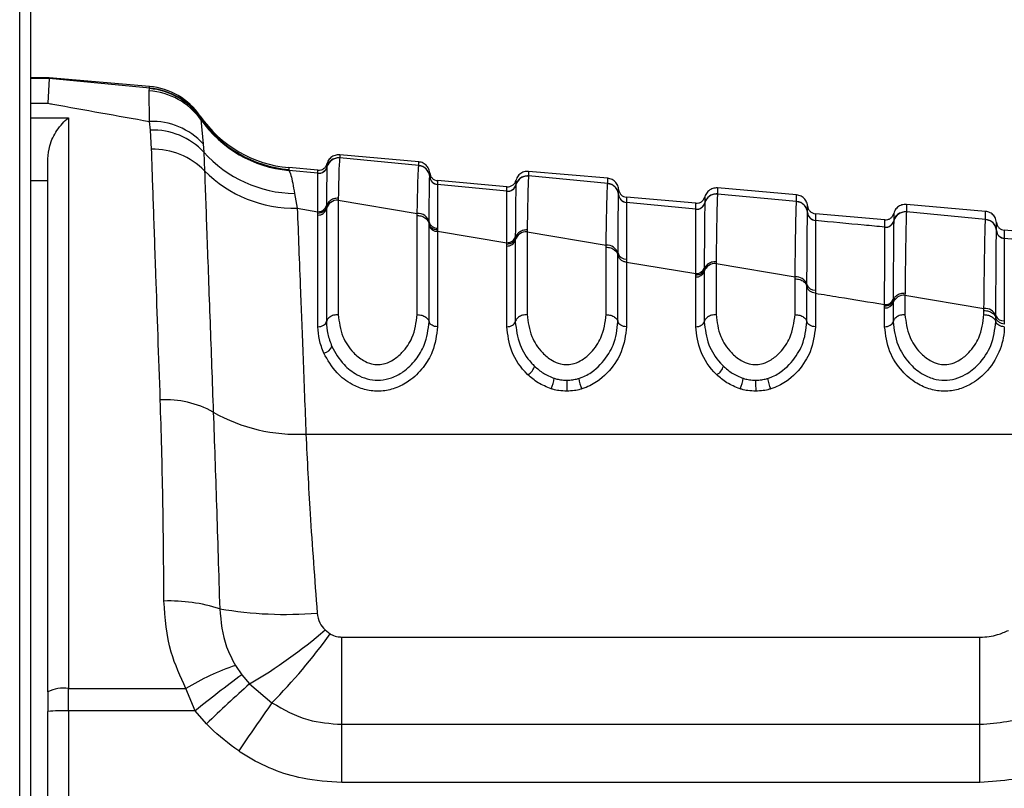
# Model space of a CAD drawing. Header units: millimetres. Extents: x 20 to 26560, y 40 to 17955.
# Tile 28 of 90: x 10118 to 10175, y 5256 to 5301. Entities that reach past the tile are written whole.
import ezdxf

# ---------------------------------------------------------------- set-up
doc = ezdxf.new("R2010")
doc.units = ezdxf.units.MM
doc.header["$LTSCALE"] = 2

msp = doc.modelspace()

# ---------------------------------------------------------------- linework, layer by layer
at = {"color": 7, "linetype": 'Continuous', "lineweight": 25}
for p, q in [((10117.872, 1576.959), (10117.872, 5794.516)), ((10118.509, 5793.942), (10118.509, 5181.774)), ((10119.596, 5297.286), (10118.509, 5297.286)), ((10119.596, 5297.232), (10119.509, 5295.799)), ((10119.596, 5297.232), (10119.596, 5297.286)), ((10125.437, 5296.775), (10119.596, 5297.286)), ((10125.44, 5296.679), (10119.596, 5297.232)), ((10125.402, 5296.518), (10125.421, 5296.653)), ((10125.433, 5294.738), (10125.402, 5296.518)), ((10125.421, 5296.653), (10125.44, 5296.679)), ((10128.384, 5295.058), (10128.388, 5294.962)), ((10120.709, 5294.945), (10120.709, 5261.733)), ((10125.487, 5294.242), (10125.433, 5294.738)), ((10128.388, 5294.962), (10128.391, 5294.942)), ((10128.391, 5294.942), (10128.413, 5294.851)), ((10128.413, 5294.851), (10128.564, 5293.434)), ((10125.55, 5293.119), (10125.487, 5294.242)), ((10128.564, 5293.434), (10128.592, 5292.96)), ((10128.592, 5292.96), (10128.635, 5291.874)), ((10141.109, 5292.393), (10136.504, 5292.796)), ((10119.509, 5261.534), (10119.509, 5292.569)), ((10136.503, 5292.62), (10136.503, 5292.615)), ((10141.109, 5292.176), (10136.503, 5292.615)), ((10141.108, 5292.169), (10141.109, 5292.176)), ((10135.238, 5291.732), (10133.535, 5291.894)), ((10135.238, 5291.903), (10133.542, 5292.051)), ((10135.238, 5291.728), (10135.238, 5291.732)), ((10135.238, 5291.721), (10135.238, 5291.728)), ((10135.765, 5292.104), (10135.765, 5292.1)), ((10135.765, 5292.1), (10135.765, 5292.094)), ((10152.109, 5291.431), (10147.504, 5291.833)), ((10141.745, 5291.525), (10141.746, 5291.529)), ((10141.746, 5291.529), (10141.746, 5291.535)), ((10146.238, 5290.94), (10142.2, 5291.294)), ((10142.2, 5291.077), (10142.2, 5291.072)), ((10142.2, 5291.072), (10142.2, 5291.068)), ((10146.238, 5290.683), (10142.2, 5291.068)), ((10146.765, 5291.055), (10146.765, 5291.051)), ((10146.765, 5291.051), (10146.765, 5291.045)), ((10147.503, 5291.571), (10147.503, 5291.566)), ((10152.109, 5291.126), (10147.503, 5291.566)), ((10152.108, 5291.12), (10152.109, 5291.126)), ((10133.878, 5290.548), (10134.034, 5289.684)), ((10146.238, 5290.679), (10146.238, 5290.683)), ((10146.238, 5290.673), (10146.238, 5290.679)), ((10152.745, 5290.476), (10152.746, 5290.48)), ((10152.746, 5290.48), (10152.745, 5290.476)), ((10152.746, 5290.48), (10152.746, 5290.486)), ((10158.503, 5290.523), (10158.503, 5290.517)), ((10163.109, 5290.079), (10158.503, 5290.517)), ((10163.109, 5290.468), (10158.504, 5290.871)), ((10136.421, 5290.278), (10136.419, 5290.16)), ((10136.419, 5290.16), (10136.419, 5283.496)), ((10136.419, 5290.16), (10141.02, 5289.387)), ((10157.238, 5289.978), (10153.2, 5290.331)), ((10153.2, 5290.029), (10153.2, 5290.023)), ((10153.2, 5290.023), (10153.2, 5290.019)), ((10157.238, 5289.635), (10153.2, 5290.019)), ((10157.765, 5290.006), (10157.765, 5290.003)), ((10157.765, 5290.003), (10157.765, 5289.997)), ((10163.108, 5290.073), (10163.109, 5290.079)), ((10174.109, 5289.506), (10169.504, 5289.909)), ((10134.034, 5289.684), (10135.237, 5289.487)), ((10135.236, 5289.293), (10135.236, 5289.409)), ((10135.73, 5289.848), (10135.729, 5289.77)), ((10135.729, 5289.77), (10135.729, 5289.655)), ((10135.729, 5289.655), (10135.729, 5283.085)), ((10157.238, 5289.631), (10157.238, 5289.635)), ((10157.238, 5289.625), (10157.238, 5289.631)), ((10163.745, 5289.429), (10163.746, 5289.433)), ((10163.746, 5289.433), (10163.746, 5289.439)), ((10168.238, 5289.016), (10164.2, 5289.369)), ((10169.503, 5289.477), (10169.503, 5289.471)), ((10174.109, 5289.034), (10169.503, 5289.471)), ((10135.236, 5282.791), (10135.236, 5289.293)), ((10141.019, 5283.496), (10141.019, 5289.269)), ((10141.709, 5288.776), (10141.71, 5288.89)), ((10141.709, 5288.696), (10141.709, 5288.776)), ((10164.2, 5288.982), (10164.2, 5288.976)), ((10164.2, 5288.976), (10164.2, 5288.973)), ((10168.765, 5288.96), (10168.765, 5288.957)), ((10168.765, 5288.957), (10168.765, 5288.951)), ((10174.108, 5289.029), (10174.109, 5289.034)), ((10141.709, 5283.085), (10141.709, 5288.696)), ((10142.202, 5288.532), (10142.202, 5288.422)), ((10142.202, 5288.422), (10142.202, 5288.345)), ((10142.202, 5288.345), (10142.202, 5282.791)), ((10142.202, 5288.345), (10146.237, 5287.683)), ((10147.42, 5288.43), (10147.419, 5288.311)), ((10147.419, 5288.311), (10147.419, 5283.496)), ((10147.419, 5288.311), (10152.02, 5287.539)), ((10168.238, 5288.585), (10168.238, 5288.589)), ((10168.238, 5288.58), (10168.238, 5288.585)), ((10174.745, 5288.386), (10174.746, 5288.389)), ((10174.746, 5288.389), (10174.746, 5288.395)), ((10179.238, 5288.053), (10175.2, 5288.406)), ((10146.236, 5287.605), (10146.237, 5287.683)), ((10146.236, 5287.49), (10146.236, 5287.605)), ((10146.729, 5288.026), (10146.729, 5287.948)), ((10146.729, 5287.948), (10146.729, 5287.832)), ((10146.729, 5287.832), (10146.729, 5283.085)), ((10175.2, 5287.938), (10175.2, 5287.932)), ((10175.2, 5287.932), (10175.2, 5287.929)), ((10179.238, 5287.547), (10175.2, 5287.929)), ((10146.236, 5282.791), (10146.236, 5287.49)), ((10152.019, 5283.496), (10152.019, 5287.421)), ((10152.709, 5286.954), (10152.71, 5287.068)), ((10152.709, 5283.085), (10152.709, 5286.954)), ((10153.202, 5286.729), (10153.202, 5286.542)), ((10153.202, 5286.542), (10153.202, 5282.791)), ((10153.202, 5286.542), (10157.236, 5285.881)), ((10158.42, 5286.583), (10158.419, 5286.465)), ((10158.419, 5286.465), (10158.419, 5283.496)), ((10158.419, 5286.465), (10163.019, 5285.693)), ((10157.236, 5285.803), (10157.236, 5285.881)), ((10157.729, 5286.205), (10157.729, 5286.127)), ((10157.729, 5286.127), (10157.729, 5286.011)), ((10157.729, 5286.011), (10157.729, 5283.085)), ((10157.236, 5285.687), (10157.236, 5285.803)), ((10157.236, 5282.791), (10157.236, 5285.687)), ((10163.019, 5283.496), (10163.019, 5285.576)), ((10163.709, 5285.135), (10163.71, 5285.249)), ((10163.709, 5283.085), (10163.709, 5285.135)), ((10164.202, 5284.929), (10164.202, 5284.742)), ((10164.202, 5284.742), (10164.202, 5282.791)), ((10169.42, 5284.74), (10169.419, 5284.622)), ((10168.729, 5284.388), (10168.729, 5284.31)), ((10168.729, 5284.31), (10168.729, 5284.195)), ((10168.729, 5284.195), (10168.729, 5283.085)), ((10169.419, 5284.622), (10169.419, 5283.496)), ((10169.419, 5284.622), (10174.019, 5283.853)), ((10168.236, 5284.004), (10168.236, 5284.083)), ((10168.236, 5283.889), (10168.236, 5284.004)), ((10168.236, 5282.791), (10168.236, 5283.889)), ((10174.019, 5283.496), (10174.019, 5283.736)), ((10174.709, 5283.321), (10174.71, 5283.435)), ((10174.709, 5283.085), (10174.709, 5283.321)), ((10175.202, 5283.133), (10175.202, 5282.946)), ((10134.54, 5276.544), (10190.041, 5276.544)), ((10135.649, 5265.14), (10135.955, 5264.905)), ((10136.63, 5259.645), (10136.63, 5264.725)), ((10136.63, 5264.725), (10173.785, 5264.725)), ((10173.785, 5259.645), (10173.785, 5264.725)), ((10130.431, 5263.075), (10130.805, 5262.53)), ((10130.805, 5262.53), (10131.261, 5262.004)), ((10131.261, 5262.004), (10132.562, 5260.895)), ((10119.509, 5261.534), (10119.509, 5260.388)), ((10120.709, 5261.733), (10127.552, 5261.733)), ((10120.709, 5260.43), (10120.709, 5261.733)), ((10128.091, 5260.43), (10127.552, 5261.733)), ((10119.509, 5254.901), (10119.509, 5260.388)), ((10120.709, 5260.43), (10120.709, 5254.942)), ((10128.091, 5260.43), (10120.709, 5260.43)), ((10128.754, 5259.673), (10128.091, 5260.43)), ((10136.63, 5256.258), (10136.63, 5259.645)), ((10136.63, 5259.645), (10173.785, 5259.645)), ((10173.785, 5256.258), (10173.785, 5259.645)), ((10173.785, 5256.258), (10136.63, 5256.258))]:
    msp.add_line(p, q, dxfattribs=at)
at = {"color": 8, "linetype": 'Continuous', "lineweight": 25}
for p, q in [((10119.596, 5297.232), (10118.509, 5297.232)), ((10118.509, 5295.799), (10119.509, 5295.799)), ((10118.509, 5294.945), (10120.709, 5294.945)), ((10119.509, 5291.28), (10118.509, 5291.28)), ((10146.765, 5291.312), (10146.765, 5291.309)), ((10146.765, 5291.123), (10146.765, 5291.055))]:
    msp.add_line(p, q, dxfattribs=at)
at = {"color": 7, "linetype": 'Continuous', "lineweight": 25}
for centre, radius, start, end in [((10125.089, 5292.791), 4, 34.5212, 85), ((10125.172, 5292.552), 3.973, 35.35617, 86.68763), ((10125.105, 5292.671), 3.995, 34.63941, 85.46227), ((10125.093, 5292.694), 4, 34.54146, 85.01065), ((10134.152, 5299.025), 7, 214.5212, 265), ((10125.591, 5290.707), 4.034, 42.53877, 92.24642), ((10134.154, 5298.916), 7, 214.58939, 265.0121), ((10134.149, 5298.872), 7.005, 215.03246, 264.96994), ((10125.61, 5290.138), 4.106, 43.41904, 91.71791), ((10125.648, 5288.916), 4.204, 44.71649, 91.33455), ((10133.991, 5297.793), 7.246, 221.8331, 269.10752), ((10136.442, 5291.918), 0.7, 84.98399, 165.43621), ((10141.048, 5291.479), 0.7, 4.62988, 85.03638), ((10133.875, 5297.043), 7.36, 224.6086, 271.23686), ((10135.281, 5292.23), 0.5, 264.99148, 345.37717), ((10135.281, 5292.219), 0.5, 265.08761, 345.41781), ((10142.243, 5291.566), 0.5, 184.68114, 265.02501), ((10142.244, 5291.575), 0.5, 184.62985, 265.03633), ((10146.281, 5291.181), 0.5, 264.98717, 345.36264), ((10146.281, 5291.171), 0.5, 265.04662, 345.38446), ((10147.442, 5290.868), 0.7, 84.97949, 165.4034), ((10152.048, 5290.43), 0.699, 4.64418, 85.05089), ((10153.243, 5290.517), 0.5, 184.682, 265.03946), ((10153.244, 5290.527), 0.5, 184.64414, 265.05083), ((10158.442, 5289.82), 0.7, 84.97525, 165.37808), ((10136.385, 5289.483), 0.678, 87.13276, 165.31534), ((10157.281, 5290.133), 0.5, 264.9829, 345.34821), ((10157.281, 5290.123), 0.5, 265.02096, 345.35919), ((10163.049, 5289.382), 0.699, 4.65822, 85.06511), ((10135.26, 5289.777), 0.485, 267.13276, 345.31534), ((10135.262, 5289.97), 0.484, 267.06175, 345.38971), ((10141.057, 5288.711), 0.677, 15.38173, 93.14718), ((10164.243, 5289.47), 0.5, 184.68744, 265.05383), ((10164.243, 5289.48), 0.5, 184.65817, 265.06503), ((10169.442, 5288.774), 0.7, 84.97124, 165.35687), ((10142.178, 5289.016), 0.485, 195.10197, 272.78612), ((10168.281, 5289.087), 0.5, 264.97875, 345.33417), ((10168.281, 5289.078), 0.5, 265.00308, 345.33833), ((10174.049, 5288.338), 0.699, 4.67178, 85.07883), ((10142.174, 5288.827), 0.483, 195.70765, 273.3443), ((10147.375, 5287.639), 0.674, 86.23569, 163.33479), ((10175.243, 5288.426), 0.5, 184.69504, 265.06787), ((10175.243, 5288.435), 0.499, 184.67172, 265.07874), ((10146.267, 5287.97), 0.482, 266.23569, 343.33479), ((10146.269, 5288.163), 0.481, 266.15699, 343.44508), ((10152.067, 5286.866), 0.674, 17.4404, 94.02359), ((10153.17, 5287.21), 0.482, 197.13493, 273.7063), ((10158.365, 5285.795), 0.672, 85.38755, 161.20426), ((10157.276, 5286.358), 0.479, 265.30087, 341.34088), ((10157.274, 5286.166), 0.48, 265.38755, 341.20426), ((10163.076, 5285.023), 0.673, 19.64509, 94.84722), ((10164.164, 5285.408), 0.481, 199.31367, 274.56263), ((10168.282, 5284.559), 0.479, 264.50452, 339.07421), ((10168.281, 5284.367), 0.48, 264.59932, 338.91578), ((10169.356, 5283.953), 0.672, 84.59932, 158.91578), ((10174.085, 5283.183), 0.674, 22.00738, 95.6068), ((10175.157, 5283.612), 0.481, 201.6492, 275.34955), ((10135.465, 5281.867), 0.623, 280.68995, 339.45519), ((10147.032, 5280.731), 0.849, 300.37098, 344.02401), ((10158.032, 5280.731), 0.849, 300.37098, 344.02401), ((10147.132, 5280.018), 1.881, 333.49877, 353.0668), ((10429.835, 5279.9), 280.111, 180.04546, 180.17627), ((10152.327, 5280.013), 1.917, 186.79912, 206.00107), ((10158.132, 5280.018), 1.881, 333.49877, 353.0668), ((10440.835, 5279.9), 280.111, 180.04546, 180.17627), ((10163.327, 5280.013), 1.917, 186.79912, 206.00107), ((10126.386, 5272.894), 5.644, 60.75926, 93.32358), ((10134.013, 5286.368), 9.839, 240.33086, 273.07087), ((10126.574, 5257.155), 9.674, 72.29182, 91.79366), ((10133.335, 5288.613), 22.567, 260.25783, 274.72954), ((10116.88, 5286.764), 28.634, 300.14977, 310.95617), ((10105.855, 5286.933), 37.3, 315.72614, 323.80206), ((10135.442, 5248.571), 15.345, 109.05851, 120.9417), ((10179.713, 5196.535), 82.142, 126.54132, 128.93501), ((10190.324, 5195.964), 88.599, 131.80753, 134.02135), ((10120.417, 5259.768), 1.986, 81.55172, 117.20898), ((10225.091, 5194.734), 113.749, 144.434, 146.1493), ((10120.409, 5251.802), 8.633, 88.01091, 95.98665)]:
    msp.add_arc(centre, radius, start, end, dxfattribs=at)
for points, knots in [([(10125.44, 5296.679), (10125.44, 5296.705), (10125.438, 5296.762), (10125.437, 5296.771), (10125.437, 5296.775)], [0, 0, 0, 0, 0.458483, 1, 1, 1, 1]), ([(10119.509, 5295.799), (10119.607, 5295.782), (10121.554, 5295.434), (10123.544, 5295.077), (10125.433, 5294.738)], [0, 0, 0, 0, 0.05035, 1, 1, 1, 1]), ([(10119.509, 5292.569), (10119.536, 5292.826), (10119.601, 5293.458), (10120.059, 5294.314), (10120.474, 5294.764), (10120.706, 5294.943), (10120.709, 5294.945)], [0, 0, 0, 0, 0.233898, 0.576759, 0.994715, 1, 1, 1, 1]), ([(10126.058, 5278.529), (10125.971, 5281.042), (10125.826, 5285.183), (10125.661, 5289.919), (10125.587, 5292.046), (10125.55, 5293.119)], [0, 0, 0, 0, 0.4332706, 0.7139103, 1, 1, 1, 1]), ([(10136.504, 5292.796), (10136.411, 5292.793), (10136.227, 5292.788), (10135.982, 5292.647), (10135.827, 5292.462), (10135.782, 5292.325), (10135.765, 5292.275)], [0, 0, 0, 0, 0.279636, 0.559272, 0.838908, 1, 1, 1, 1]), ([(10136.504, 5292.796), (10136.504, 5292.796), (10136.504, 5292.795), (10136.503, 5292.768), (10136.503, 5292.67), (10136.503, 5292.62)], [0, 0, 0, 0, 0.024033, 0.499895, 1, 1, 1, 1]), ([(10136.503, 5292.62), (10136.411, 5292.618), (10136.227, 5292.613), (10135.982, 5292.472), (10135.827, 5292.286), (10135.782, 5292.15), (10135.765, 5292.1)], [0, 0, 0, 0, 0.279598, 0.559198, 0.838799, 1, 1, 1, 1]), ([(10135.765, 5292.259), (10135.765, 5292.252), (10135.765, 5292.227), (10135.765, 5292.154), (10135.765, 5292.104)], [0, 0, 0, 0, 0.316305, 1, 1, 1, 1]), ([(10136.503, 5292.615), (10136.503, 5292.614), (10136.491, 5292.555), (10136.464, 5292.138), (10136.435, 5290.904), (10136.421, 5290.278)], [0, 0, 0, 0, 0.002812, 0.494132, 1, 1, 1, 1]), ([(10141.109, 5292.176), (10141.109, 5292.185), (10141.109, 5292.255), (10141.109, 5292.35), (10141.109, 5292.391), (10141.109, 5292.393), (10141.109, 5292.393)], [0, 0, 0, 0, 0.0661, 0.493687, 0.921273, 1, 1, 1, 1]), ([(10141.746, 5291.752), (10141.738, 5291.804), (10141.717, 5291.946), (10141.597, 5292.156), (10141.38, 5292.337), (10141.199, 5292.374), (10141.109, 5292.393)], [0, 0, 0, 0, 0.161092, 0.440728, 0.720364, 1, 1, 1, 1]), ([(10128.635, 5291.874), (10128.679, 5290.642), (10128.77, 5288.142), (10128.943, 5283.344), (10129.078, 5279.605), (10129.143, 5277.819)], [0, 0, 0, 0, 0.336899, 0.683337, 1, 1, 1, 1]), ([(10133.546, 5291.942), (10133.546, 5291.939), (10133.546, 5291.924), (10133.54, 5291.907), (10133.535, 5291.894)], [0, 0, 0, 0, 0.194649, 1, 1, 1, 1]), ([(10133.535, 5291.894), (10133.578, 5291.825), (10133.681, 5291.657), (10133.805, 5290.959), (10133.878, 5290.548)], [0, 0, 0, 0, 0.4120492, 1, 1, 1, 1]), ([(10133.542, 5292.051), (10133.542, 5292.046), (10133.542, 5292.037), (10133.544, 5291.973), (10133.546, 5291.942)], [0, 0, 0, 0, 0.508496, 1, 1, 1, 1]), ([(10135.237, 5289.487), (10135.237, 5289.848), (10135.237, 5291.088), (10135.238, 5291.459), (10135.238, 5291.721)], [0, 0, 0, 0, 0.291046, 1, 1, 1, 1]), ([(10135.238, 5291.732), (10135.238, 5291.78), (10135.238, 5291.857), (10135.238, 5291.897), (10135.238, 5291.901), (10135.238, 5291.903)], [0, 0, 0, 0, 0.494543, 0.782677, 1, 1, 1, 1]), ([(10135.765, 5292.094), (10135.757, 5291.826), (10135.747, 5291.491), (10135.735, 5290.373), (10135.731, 5289.997), (10135.73, 5289.848)], [0, 0, 0, 0, 0.708615, 0.884881, 1, 1, 1, 1]), ([(10141.02, 5289.387), (10141.024, 5289.641), (10141.039, 5290.417), (10141.067, 5291.535), (10141.092, 5292.062), (10141.106, 5292.159), (10141.108, 5292.169)], [0, 0, 0, 0, 0.1603846, 0.4901531, 0.9447345, 1, 1, 1, 1]), ([(10141.746, 5291.529), (10141.738, 5291.581), (10141.717, 5291.724), (10141.597, 5291.933), (10141.38, 5292.114), (10141.199, 5292.151), (10141.108, 5292.169)], [0, 0, 0, 0, 0.160981, 0.440654, 0.720327, 1, 1, 1, 1]), ([(10141.746, 5291.535), (10141.746, 5291.596), (10141.746, 5291.69), (10141.746, 5291.743), (10141.746, 5291.749), (10141.746, 5291.752)], [0, 0, 0, 0, 0.493682, 0.749994, 1, 1, 1, 1]), ([(10147.504, 5291.833), (10147.411, 5291.831), (10147.227, 5291.826), (10146.982, 5291.685), (10146.827, 5291.499), (10146.782, 5291.362), (10146.765, 5291.312)], [0, 0, 0, 0, 0.279636, 0.559272, 0.838908, 1, 1, 1, 1]), ([(10147.504, 5291.833), (10147.504, 5291.829), (10147.503, 5291.821), (10147.503, 5291.755), (10147.503, 5291.671), (10147.503, 5291.585), (10147.503, 5291.571)], [0, 0, 0, 0, 0.305202, 0.499842, 0.916458, 1, 1, 1, 1]), ([(10141.71, 5288.89), (10141.714, 5289.341), (10141.721, 5290.181), (10141.732, 5291.045), (10141.74, 5291.427), (10141.744, 5291.508), (10141.745, 5291.525)], [0, 0, 0, 0, 0.310244, 0.578241, 0.913143, 1, 1, 1, 1]), ([(10142.2, 5291.294), (10142.2, 5291.291), (10142.2, 5291.285), (10142.2, 5291.232), (10142.2, 5291.139), (10142.2, 5291.077)], [0, 0, 0, 0, 0.250008, 0.50632, 1, 1, 1, 1]), ([(10142.2, 5291.068), (10142.2, 5291.053), (10142.201, 5290.978), (10142.201, 5290.614), (10142.201, 5289.782), (10142.201, 5288.969), (10142.202, 5288.532)], [0, 0, 0, 0, 0.08676, 0.421461, 0.689498, 1, 1, 1, 1]), ([(10146.765, 5291.045), (10146.759, 5290.83), (10146.751, 5290.509), (10146.738, 5289.269), (10146.732, 5288.438), (10146.729, 5288.026)], [0, 0, 0, 0, 0.50277, 0.753501, 1, 1, 1, 1]), ([(10147.503, 5291.571), (10147.411, 5291.569), (10147.227, 5291.564), (10146.982, 5291.423), (10146.827, 5291.237), (10146.782, 5291.101), (10146.765, 5291.051)], [0, 0, 0, 0, 0.279611, 0.559221, 0.838832, 1, 1, 1, 1]), ([(10146.765, 5291.309), (10146.765, 5291.296), (10146.765, 5291.278), (10146.765, 5291.193), (10146.765, 5291.14), (10146.765, 5291.123)], [0, 0, 0, 0, 0.580101, 0.866799, 1, 1, 1, 1]), ([(10147.503, 5291.566), (10147.496, 5291.476), (10147.483, 5291.319), (10147.461, 5290.594), (10147.441, 5289.671), (10147.426, 5288.773), (10147.42, 5288.43)], [0, 0, 0, 0, 0.2849259, 0.4961002, 0.8071302, 1, 1, 1, 1]), ([(10152.02, 5287.539), (10152.02, 5287.548), (10152.028, 5288.163), (10152.043, 5289.082), (10152.067, 5290.179), (10152.088, 5290.872), (10152.102, 5291.046), (10152.108, 5291.12)], [0, 0, 0, 0, 0.004308, 0.292825, 0.491944, 0.782685, 1, 1, 1, 1]), ([(10152.746, 5290.48), (10152.738, 5290.532), (10152.717, 5290.675), (10152.597, 5290.884), (10152.38, 5291.065), (10152.199, 5291.102), (10152.108, 5291.12)], [0, 0, 0, 0, 0.161012, 0.440674, 0.720337, 1, 1, 1, 1]), ([(10152.109, 5291.126), (10152.109, 5291.185), (10152.109, 5291.276), (10152.109, 5291.381), (10152.109, 5291.426), (10152.109, 5291.43), (10152.109, 5291.431)], [0, 0, 0, 0, 0.314829, 0.495571, 0.884785, 1, 1, 1, 1]), ([(10152.746, 5290.789), (10152.738, 5290.841), (10152.717, 5290.984), (10152.597, 5291.194), (10152.38, 5291.375), (10152.199, 5291.412), (10152.109, 5291.431)], [0, 0, 0, 0, 0.161092, 0.440728, 0.720364, 1, 1, 1, 1]), ([(10146.237, 5287.683), (10146.237, 5288.089), (10146.237, 5288.907), (10146.237, 5290.132), (10146.238, 5290.456), (10146.238, 5290.673)], [0, 0, 0, 0, 0.2462947, 0.4969608, 1, 1, 1, 1]), ([(10146.238, 5290.683), (10146.238, 5290.724), (10146.238, 5290.803), (10146.238, 5290.91), (10146.238, 5290.928), (10146.238, 5290.94)], [0, 0, 0, 0, 0.261529, 0.496401, 1, 1, 1, 1]), ([(10152.71, 5287.068), (10152.713, 5287.559), (10152.719, 5288.496), (10152.731, 5289.752), (10152.739, 5290.337), (10152.745, 5290.459), (10152.745, 5290.476)], [0, 0, 0, 0, 0.260049, 0.495705, 0.929228, 1, 1, 1, 1]), ([(10152.746, 5290.486), (10152.746, 5290.572), (10152.745, 5290.696), (10152.746, 5290.776), (10152.746, 5290.784), (10152.746, 5290.789)], [0, 0, 0, 0, 0.4955633, 0.712251, 1, 1, 1, 1]), ([(10158.504, 5290.871), (10158.411, 5290.869), (10158.227, 5290.864), (10157.982, 5290.722), (10157.827, 5290.537), (10157.782, 5290.4), (10157.765, 5290.35)], [0, 0, 0, 0, 0.279636, 0.559272, 0.838908, 1, 1, 1, 1]), ([(10158.503, 5290.523), (10158.411, 5290.52), (10158.227, 5290.515), (10157.982, 5290.374), (10157.827, 5290.189), (10157.782, 5290.052), (10157.765, 5290.003)], [0, 0, 0, 0, 0.279617, 0.559234, 0.838851, 1, 1, 1, 1]), ([(10158.503, 5290.517), (10158.502, 5290.508), (10158.495, 5290.433), (10158.482, 5290.124), (10158.466, 5289.452), (10158.446, 5288.449), (10158.431, 5287.37), (10158.42, 5286.583)], [0, 0, 0, 0, 0.037003, 0.308027, 0.496839, 0.632749, 1, 1, 1, 1]), ([(10158.504, 5290.871), (10158.504, 5290.864), (10158.503, 5290.854), (10158.503, 5290.77), (10158.503, 5290.669), (10158.503, 5290.559), (10158.503, 5290.523)], [0, 0, 0, 0, 0.3308948, 0.4997867, 0.8377138, 1, 1, 1, 1]), ([(10163.109, 5290.079), (10163.109, 5290.083), (10163.109, 5290.17), (10163.109, 5290.276), (10163.109, 5290.397), (10163.109, 5290.458), (10163.109, 5290.466), (10163.109, 5290.468)], [0, 0, 0, 0, 0.017392, 0.336932, 0.496696, 0.8163, 1, 1, 1, 1]), ([(10163.746, 5289.827), (10163.738, 5289.879), (10163.717, 5290.022), (10163.597, 5290.231), (10163.38, 5290.413), (10163.199, 5290.45), (10163.109, 5290.468)], [0, 0, 0, 0, 0.161092, 0.440728, 0.720364, 1, 1, 1, 1]), ([(10136.421, 5290.278), (10136.329, 5290.269), (10136.145, 5290.252), (10135.913, 5290.111), (10135.775, 5289.938), (10135.741, 5289.815), (10135.729, 5289.77)], [0, 0, 0, 0, 0.279724, 0.559449, 0.839173, 1, 1, 1, 1]), ([(10153.2, 5290.331), (10153.2, 5290.326), (10153.2, 5290.318), (10153.2, 5290.238), (10153.2, 5290.115), (10153.2, 5290.029)], [0, 0, 0, 0, 0.287751, 0.504438, 1, 1, 1, 1]), ([(10153.2, 5290.019), (10153.2, 5290.003), (10153.201, 5289.889), (10153.201, 5289.328), (10153.202, 5288.114), (10153.202, 5287.206), (10153.202, 5286.729)], [0, 0, 0, 0, 0.070691, 0.503986, 0.739713, 1, 1, 1, 1]), ([(10157.238, 5289.635), (10157.238, 5289.696), (10157.238, 5289.8), (10157.238, 5289.939), (10157.238, 5289.962), (10157.238, 5289.978)], [0, 0, 0, 0, 0.29402, 0.497422, 1, 1, 1, 1]), ([(10157.765, 5289.997), (10157.765, 5289.991), (10157.759, 5289.868), (10157.751, 5289.268), (10157.739, 5287.816), (10157.733, 5286.778), (10157.729, 5286.205)], [0, 0, 0, 0, 0.024925, 0.501984, 0.725309, 1, 1, 1, 1]), ([(10157.765, 5290.35), (10157.765, 5290.334), (10157.765, 5290.311), (10157.765, 5290.172), (10157.765, 5290.068), (10157.765, 5290.006)], [0, 0, 0, 0, 0.502579, 0.705981, 1, 1, 1, 1]), ([(10163.019, 5285.693), (10163.031, 5286.554), (10163.046, 5287.721), (10163.066, 5288.818), (10163.083, 5289.553), (10163.098, 5289.948), (10163.106, 5290.051), (10163.108, 5290.073)], [0, 0, 0, 0, 0.3631036, 0.4923339, 0.6722178, 0.9298681, 1, 1, 1, 1]), ([(10163.746, 5289.433), (10163.738, 5289.485), (10163.717, 5289.628), (10163.597, 5289.837), (10163.38, 5290.018), (10163.199, 5290.055), (10163.108, 5290.073)], [0, 0, 0, 0, 0.161031, 0.440687, 0.720344, 1, 1, 1, 1]), ([(10169.504, 5289.909), (10169.411, 5289.906), (10169.227, 5289.901), (10168.982, 5289.76), (10168.827, 5289.574), (10168.782, 5289.438), (10168.765, 5289.388)], [0, 0, 0, 0, 0.279636, 0.559272, 0.838908, 1, 1, 1, 1]), ([(10169.504, 5289.909), (10169.504, 5289.909), (10169.503, 5289.907), (10169.503, 5289.878), (10169.503, 5289.785), (10169.503, 5289.666), (10169.503, 5289.53), (10169.503, 5289.477)], [0, 0, 0, 0, 0.04475, 0.348076, 0.499734, 0.80312, 1, 1, 1, 1]), ([(10134.034, 5289.684), (10134.092, 5288.162), (10134.189, 5285.664), (10134.367, 5281.033), (10134.482, 5278.049), (10134.54, 5276.544)], [0, 0, 0, 0, 0.435994, 0.71534, 1, 1, 1, 1]), ([(10135.236, 5289.409), (10135.294, 5289.414), (10135.411, 5289.424), (10135.565, 5289.505), (10135.682, 5289.622), (10135.713, 5289.721), (10135.729, 5289.77)], [0, 0, 0, 0, 0.250001, 0.500001, 0.750001, 1, 1, 1, 1]), ([(10135.236, 5289.409), (10135.236, 5289.409), (10135.236, 5289.435), (10135.236, 5289.461), (10135.237, 5289.487)], [0, 0, 0, 0, 0.009455, 1, 1, 1, 1]), ([(10141.019, 5289.269), (10141.019, 5289.27), (10141.019, 5289.309), (10141.019, 5289.348), (10141.02, 5289.387)], [0, 0, 0, 0, 0.0094, 1, 1, 1, 1]), ([(10157.236, 5285.881), (10157.236, 5286.441), (10157.236, 5287.457), (10157.237, 5288.963), (10157.237, 5289.354), (10157.238, 5289.625)], [0, 0, 0, 0, 0.274548, 0.497884, 1, 1, 1, 1]), ([(10163.71, 5285.249), (10163.71, 5285.303), (10163.714, 5285.99), (10163.72, 5287.05), (10163.732, 5288.715), (10163.74, 5289.134), (10163.745, 5289.429)], [0, 0, 0, 0, 0.022107, 0.283651, 0.496206, 1, 1, 1, 1]), ([(10163.746, 5289.439), (10163.746, 5289.55), (10163.745, 5289.703), (10163.746, 5289.808), (10163.746, 5289.82), (10163.746, 5289.827)], [0, 0, 0, 0, 0.496689, 0.688219, 1, 1, 1, 1]), ([(10164.2, 5289.369), (10164.2, 5289.362), (10164.2, 5289.35), (10164.2, 5289.245), (10164.2, 5289.092), (10164.2, 5288.982)], [0, 0, 0, 0, 0.311783, 0.503313, 1, 1, 1, 1]), ([(10169.503, 5289.477), (10169.411, 5289.474), (10169.227, 5289.469), (10168.982, 5289.328), (10168.827, 5289.143), (10168.782, 5289.007), (10168.765, 5288.957)], [0, 0, 0, 0, 0.279621, 0.559243, 0.838864, 1, 1, 1, 1]), ([(10168.765, 5289.388), (10168.765, 5289.368), (10168.765, 5289.341), (10168.765, 5289.171), (10168.765, 5289.042), (10168.765, 5288.96)], [0, 0, 0, 0, 0.501924, 0.684345, 1, 1, 1, 1]), ([(10169.503, 5289.471), (10169.501, 5289.445), (10169.494, 5289.336), (10169.481, 5288.918), (10169.466, 5288.17), (10169.447, 5286.999), (10169.432, 5285.712), (10169.42, 5284.74)], [0, 0, 0, 0, 0.078702, 0.324589, 0.496687, 0.620034, 1, 1, 1, 1]), ([(10174.109, 5289.034), (10174.109, 5289.053), (10174.109, 5289.162), (10174.109, 5289.285), (10174.109, 5289.416), (10174.109, 5289.492), (10174.109, 5289.502), (10174.109, 5289.506)], [0, 0, 0, 0, 0.061922, 0.352279, 0.497453, 0.787868, 1, 1, 1, 1]), ([(10174.746, 5288.865), (10174.738, 5288.917), (10174.717, 5289.059), (10174.597, 5289.269), (10174.38, 5289.45), (10174.199, 5289.487), (10174.109, 5289.506)], [0, 0, 0, 0, 0.161092, 0.440728, 0.720364, 1, 1, 1, 1]), ([(10141.019, 5289.269), (10141.111, 5289.26), (10141.296, 5289.242), (10141.527, 5289.104), (10141.664, 5288.937), (10141.697, 5288.819), (10141.709, 5288.776)], [0, 0, 0, 0, 0.281356, 0.561532, 0.840526, 1, 1, 1, 1]), ([(10164.2, 5288.973), (10164.2, 5288.959), (10164.201, 5288.824), (10164.201, 5288.168), (10164.202, 5286.664), (10164.202, 5285.56), (10164.202, 5284.929)], [0, 0, 0, 0, 0.050673, 0.503819, 0.716324, 1, 1, 1, 1]), ([(10168.238, 5288.589), (10167.838, 5288.627), (10166.491, 5288.755), (10165.146, 5288.883), (10164.2, 5288.973)], [0, 0, 0, 0, 0.297159, 1, 1, 1, 1]), ([(10168.238, 5288.589), (10168.238, 5288.671), (10168.238, 5288.799), (10168.238, 5288.969), (10168.238, 5288.996), (10168.238, 5289.016)], [0, 0, 0, 0, 0.315656, 0.498077, 1, 1, 1, 1]), ([(10168.765, 5288.951), (10168.764, 5288.939), (10168.759, 5288.786), (10168.751, 5288.076), (10168.74, 5286.433), (10168.734, 5285.285), (10168.73, 5284.51), (10168.729, 5284.388)], [0, 0, 0, 0, 0.038183, 0.500666, 0.703622, 0.953369, 1, 1, 1, 1]), ([(10174.019, 5283.853), (10174.03, 5284.774), (10174.045, 5286.155), (10174.064, 5287.356), (10174.084, 5288.467), (10174.098, 5288.784), (10174.108, 5289.029)], [0, 0, 0, 0, 0.3284656, 0.4926175, 0.6101764, 1, 1, 1, 1]), ([(10174.746, 5288.389), (10174.738, 5288.441), (10174.717, 5288.583), (10174.597, 5288.792), (10174.38, 5288.974), (10174.199, 5289.01), (10174.108, 5289.029)], [0, 0, 0, 0, 0.161045, 0.440696, 0.720348, 1, 1, 1, 1]), ([(10174.746, 5288.395), (10174.745, 5288.529), (10174.745, 5288.71), (10174.745, 5288.84), (10174.746, 5288.855), (10174.746, 5288.865)], [0, 0, 0, 0, 0.497444, 0.671476, 1, 1, 1, 1]), ([(10147.42, 5288.43), (10147.329, 5288.421), (10147.145, 5288.404), (10146.913, 5288.271), (10146.775, 5288.106), (10146.741, 5287.99), (10146.729, 5287.948)], [0, 0, 0, 0, 0.279704, 0.559409, 0.839113, 1, 1, 1, 1]), ([(10168.236, 5284.083), (10168.236, 5284.202), (10168.236, 5284.963), (10168.236, 5286.083), (10168.237, 5287.809), (10168.237, 5288.259), (10168.238, 5288.58)], [0, 0, 0, 0, 0.046606, 0.296296, 0.499313, 1, 1, 1, 1]), ([(10174.71, 5283.435), (10174.711, 5283.61), (10174.714, 5284.459), (10174.721, 5285.674), (10174.732, 5287.546), (10174.74, 5288.034), (10174.745, 5288.386)], [0, 0, 0, 0, 0.062027, 0.301058, 0.495826, 1, 1, 1, 1]), ([(10175.2, 5288.406), (10175.2, 5288.397), (10175.2, 5288.382), (10175.2, 5288.253), (10175.2, 5288.072), (10175.2, 5287.938)], [0, 0, 0, 0, 0.328526, 0.502557, 1, 1, 1, 1]), ([(10146.236, 5287.605), (10146.294, 5287.61), (10146.411, 5287.619), (10146.565, 5287.696), (10146.682, 5287.808), (10146.713, 5287.901), (10146.729, 5287.948)], [0, 0, 0, 0, 0.250001, 0.500001, 0.750001, 1, 1, 1, 1]), ([(10175.2, 5287.929), (10175.2, 5287.922), (10175.201, 5287.772), (10175.201, 5287.044), (10175.202, 5285.316), (10175.202, 5284.128), (10175.202, 5283.303), (10175.202, 5283.133)], [0, 0, 0, 0, 0.023785, 0.504037, 0.698785, 0.937924, 1, 1, 1, 1]), ([(10152.019, 5287.421), (10152.019, 5287.422), (10152.019, 5287.461), (10152.019, 5287.5), (10152.02, 5287.539)], [0, 0, 0, 0, 0.009508, 1, 1, 1, 1]), ([(10152.019, 5287.421), (10152.111, 5287.413), (10152.294, 5287.396), (10152.526, 5287.266), (10152.664, 5287.108), (10152.697, 5286.995), (10152.709, 5286.954)], [0, 0, 0, 0, 0.279613, 0.559227, 0.83884, 1, 1, 1, 1]), ([(10153.202, 5286.542), (10153.143, 5286.553), (10153.026, 5286.576), (10152.873, 5286.67), (10152.756, 5286.798), (10152.725, 5286.902), (10152.709, 5286.954)], [0, 0, 0, 0, 0.249971, 0.499954, 0.749961, 1, 1, 1, 1]), ([(10158.42, 5286.583), (10158.328, 5286.575), (10158.145, 5286.559), (10157.913, 5286.432), (10157.775, 5286.277), (10157.741, 5286.167), (10157.729, 5286.127)], [0, 0, 0, 0, 0.279692, 0.559386, 0.839081, 1, 1, 1, 1]), ([(10157.236, 5285.803), (10157.294, 5285.807), (10157.411, 5285.816), (10157.565, 5285.889), (10157.682, 5285.994), (10157.713, 5286.083), (10157.729, 5286.127)], [0, 0, 0, 0, 0.250001, 0.500001, 0.750001, 1, 1, 1, 1]), ([(10163.019, 5285.576), (10163.019, 5285.576), (10163.019, 5285.616), (10163.019, 5285.655), (10163.019, 5285.693)], [0, 0, 0, 0, 0.0095779, 1, 1, 1, 1]), ([(10163.019, 5285.576), (10163.111, 5285.568), (10163.294, 5285.552), (10163.526, 5285.43), (10163.664, 5285.28), (10163.697, 5285.174), (10163.709, 5285.135)], [0, 0, 0, 0, 0.279617, 0.559234, 0.838851, 1, 1, 1, 1]), ([(10164.202, 5284.742), (10164.143, 5284.753), (10164.027, 5284.775), (10163.874, 5284.865), (10163.756, 5284.987), (10163.725, 5285.086), (10163.709, 5285.135)], [0, 0, 0, 0, 0.249976, 0.499962, 0.749967, 1, 1, 1, 1]), ([(10164.202, 5284.742), (10164.654, 5284.668), (10165.998, 5284.448), (10167.344, 5284.228), (10168.236, 5284.083)], [0, 0, 0, 0, 0.336503, 1, 1, 1, 1]), ([(10169.42, 5284.74), (10169.328, 5284.732), (10169.145, 5284.717), (10168.912, 5284.598), (10168.775, 5284.452), (10168.741, 5284.348), (10168.729, 5284.31)], [0, 0, 0, 0, 0.279684, 0.559369, 0.839055, 1, 1, 1, 1]), ([(10174.019, 5283.736), (10174.019, 5283.736), (10174.019, 5283.775), (10174.019, 5283.814), (10174.019, 5283.853)], [0, 0, 0, 0, 0.009627, 1, 1, 1, 1]), ([(10174.019, 5283.736), (10174.111, 5283.729), (10174.294, 5283.714), (10174.526, 5283.598), (10174.664, 5283.457), (10174.697, 5283.358), (10174.709, 5283.321)], [0, 0, 0, 0, 0.279619, 0.559239, 0.838858, 1, 1, 1, 1]), ([(10136.419, 5283.496), (10136.327, 5283.488), (10136.144, 5283.474), (10135.912, 5283.359), (10135.775, 5283.22), (10135.741, 5283.121), (10135.729, 5283.085)], [0, 0, 0, 0, 0.279636, 0.559272, 0.838908, 1, 1, 1, 1]), ([(10135.729, 5283.085), (10135.742, 5282.845), (10135.77, 5282.365), (10135.955, 5281.887), (10136.048, 5281.648)], [0, 0, 0, 0, 0.500117, 1, 1, 1, 1]), ([(10136.048, 5281.648), (10136.251, 5281.281), (10136.593, 5280.664), (10137.378, 5280.034), (10138.08, 5279.737), (10138.566, 5279.671), (10139.048, 5279.688), (10139.581, 5279.804), (10140.321, 5280.204), (10140.978, 5280.873), (10141.566, 5281.876), (10141.655, 5282.628), (10141.709, 5283.085)], [0, 0, 0, 0, 0.159617, 0.26824, 0.335062, 0.398894, 0.414917, 0.481423, 0.563154, 0.683873, 0.808015, 1, 1, 1, 1]), ([(10136.419, 5283.496), (10136.471, 5283.068), (10136.565, 5282.305), (10137.16, 5281.379), (10137.784, 5280.851), (10138.308, 5280.624), (10138.761, 5280.57), (10139.211, 5280.649), (10139.698, 5280.886), (10140.269, 5281.382), (10140.864, 5282.28), (10140.961, 5283.042), (10141.019, 5283.496)], [0, 0, 0, 0, 0.181496, 0.323762, 0.408831, 0.462283, 0.504169, 0.545965, 0.600528, 0.677267, 0.807828, 1, 1, 1, 1]), ([(10141.019, 5283.496), (10141.111, 5283.488), (10141.294, 5283.474), (10141.526, 5283.359), (10141.664, 5283.22), (10141.697, 5283.121), (10141.709, 5283.085)], [0, 0, 0, 0, 0.279636, 0.559272, 0.838908, 1, 1, 1, 1]), ([(10147.419, 5283.496), (10147.327, 5283.488), (10147.144, 5283.474), (10146.912, 5283.359), (10146.775, 5283.22), (10146.741, 5283.121), (10146.729, 5283.085)], [0, 0, 0, 0, 0.279636, 0.559272, 0.838908, 1, 1, 1, 1]), ([(10146.729, 5283.085), (10146.782, 5282.637), (10146.881, 5281.811), (10147.417, 5280.937), (10147.79, 5280.557), (10147.847, 5280.498)], [0, 0, 0, 0, 0.500688, 0.922786, 1, 1, 1, 1]), ([(10147.419, 5283.496), (10147.472, 5283.068), (10147.565, 5282.304), (10148.161, 5281.379), (10148.784, 5280.851), (10149.308, 5280.624), (10149.761, 5280.57), (10150.211, 5280.649), (10150.699, 5280.886), (10151.269, 5281.382), (10151.864, 5282.28), (10151.961, 5283.042), (10152.019, 5283.496)], [0, 0, 0, 0, 0.1815485, 0.3237951, 0.4088504, 0.462296, 0.5041852, 0.5459836, 0.6005596, 0.6773038, 0.8079076, 1, 1, 1, 1]), ([(10150.424, 5279.786), (10150.491, 5279.808), (10150.813, 5279.917), (10151.512, 5280.342), (10152.079, 5281.026), (10152.585, 5281.998), (10152.657, 5282.628), (10152.709, 5283.085)], [0, 0, 0, 0, 0.041437, 0.201296, 0.499179, 0.63727, 1, 1, 1, 1]), ([(10152.019, 5283.496), (10152.111, 5283.488), (10152.294, 5283.474), (10152.526, 5283.359), (10152.664, 5283.22), (10152.697, 5283.121), (10152.709, 5283.085)], [0, 0, 0, 0, 0.279636, 0.559272, 0.838908, 1, 1, 1, 1]), ([(10158.419, 5283.496), (10158.327, 5283.488), (10158.144, 5283.474), (10157.912, 5283.359), (10157.775, 5283.22), (10157.741, 5283.121), (10157.729, 5283.085)], [0, 0, 0, 0, 0.279636, 0.559272, 0.838908, 1, 1, 1, 1]), ([(10157.729, 5283.085), (10157.782, 5282.637), (10157.881, 5281.811), (10158.417, 5280.937), (10158.79, 5280.557), (10158.847, 5280.498)], [0, 0, 0, 0, 0.500688, 0.922786, 1, 1, 1, 1]), ([(10158.419, 5283.496), (10158.472, 5283.068), (10158.565, 5282.304), (10159.161, 5281.379), (10159.784, 5280.851), (10160.308, 5280.624), (10160.761, 5280.57), (10161.211, 5280.649), (10161.699, 5280.886), (10162.269, 5281.382), (10162.864, 5282.28), (10162.961, 5283.042), (10163.019, 5283.496)], [0, 0, 0, 0, 0.181549, 0.323795, 0.40885, 0.462296, 0.504185, 0.545984, 0.60056, 0.677304, 0.807908, 1, 1, 1, 1]), ([(10161.424, 5279.786), (10161.491, 5279.808), (10161.813, 5279.917), (10162.512, 5280.342), (10163.079, 5281.026), (10163.585, 5281.998), (10163.657, 5282.628), (10163.709, 5283.085)], [0, 0, 0, 0, 0.041437, 0.201296, 0.499179, 0.63727, 1, 1, 1, 1]), ([(10163.019, 5283.496), (10163.111, 5283.488), (10163.294, 5283.474), (10163.526, 5283.359), (10163.664, 5283.22), (10163.697, 5283.121), (10163.709, 5283.085)], [0, 0, 0, 0, 0.279636, 0.559272, 0.838908, 1, 1, 1, 1]), ([(10169.419, 5283.496), (10169.327, 5283.488), (10169.144, 5283.474), (10168.912, 5283.359), (10168.775, 5283.22), (10168.741, 5283.121), (10168.729, 5283.085)], [0, 0, 0, 0, 0.279636, 0.559272, 0.838908, 1, 1, 1, 1]), ([(10168.729, 5283.085), (10168.783, 5282.629), (10168.883, 5281.803), (10169.54, 5280.75), (10170.296, 5280.081), (10171.032, 5279.745), (10171.718, 5279.648), (10172.367, 5279.74), (10173.071, 5280.039), (10173.853, 5280.687), (10174.548, 5281.765), (10174.653, 5282.622), (10174.709, 5283.085)], [0, 0, 0, 0, 0.15944, 0.28915, 0.381199, 0.445786, 0.500416, 0.553519, 0.609166, 0.699962, 0.838274, 1, 1, 1, 1]), ([(10169.419, 5283.496), (10169.472, 5283.068), (10169.565, 5282.304), (10170.161, 5281.379), (10170.784, 5280.851), (10171.308, 5280.624), (10171.761, 5280.57), (10172.211, 5280.649), (10172.699, 5280.886), (10173.269, 5281.382), (10173.864, 5282.28), (10173.961, 5283.042), (10174.019, 5283.496)], [0, 0, 0, 0, 0.181549, 0.323795, 0.40885, 0.462296, 0.504185, 0.545984, 0.60056, 0.677304, 0.807908, 1, 1, 1, 1]), ([(10174.019, 5283.496), (10174.111, 5283.488), (10174.294, 5283.474), (10174.526, 5283.359), (10174.664, 5283.22), (10174.697, 5283.121), (10174.709, 5283.085)], [0, 0, 0, 0, 0.279636, 0.559272, 0.838908, 1, 1, 1, 1]), ([(10175.202, 5282.946), (10175.144, 5282.957), (10175.027, 5282.979), (10174.874, 5283.065), (10174.756, 5283.18), (10174.725, 5283.274), (10174.709, 5283.321)], [0, 0, 0, 0, 0.249979, 0.499967, 0.749972, 1, 1, 1, 1]), ([(10135.581, 5281.255), (10135.48, 5281.511), (10135.28, 5282.022), (10135.251, 5282.535), (10135.236, 5282.791)], [0, 0, 0, 0, 0.500182, 1, 1, 1, 1]), ([(10142.202, 5282.791), (10142.144, 5282.303), (10142.047, 5281.495), (10141.401, 5280.404), (10140.655, 5279.655), (10139.782, 5279.189), (10139.132, 5279.051), (10138.527, 5279.029), (10137.925, 5279.11), (10137.086, 5279.46), (10136.188, 5280.169), (10135.805, 5280.855), (10135.581, 5281.255)], [0, 0, 0, 0, 0.180877, 0.299274, 0.418536, 0.504076, 0.577303, 0.595203, 0.666075, 0.737401, 0.846797, 1, 1, 1, 1]), ([(10147.461, 5279.999), (10147.456, 5280.003), (10147.037, 5280.41), (10146.408, 5281.353), (10146.293, 5282.312), (10146.236, 5282.791)], [0, 0, 0, 0, 0.005036, 0.503601, 1, 1, 1, 1]), ([(10153.202, 5282.791), (10153.146, 5282.303), (10153.067, 5281.629), (10152.514, 5280.572), (10151.87, 5279.808), (10151.068, 5279.328), (10150.686, 5279.2), (10150.605, 5279.173)], [0, 0, 0, 0, 0.3508199, 0.4854261, 0.7839916, 0.9541975, 1, 1, 1, 1]), ([(10158.461, 5279.999), (10158.456, 5280.003), (10158.037, 5280.41), (10157.408, 5281.353), (10157.293, 5282.312), (10157.236, 5282.791)], [0, 0, 0, 0, 0.005036, 0.503601, 1, 1, 1, 1]), ([(10164.202, 5282.791), (10164.146, 5282.303), (10164.067, 5281.629), (10163.514, 5280.572), (10162.87, 5279.808), (10162.068, 5279.328), (10161.686, 5279.2), (10161.605, 5279.173)], [0, 0, 0, 0, 0.35082, 0.485426, 0.783992, 0.954198, 1, 1, 1, 1]), ([(10175.202, 5282.791), (10175.202, 5282.743), (10175.195, 5282.257), (10174.972, 5281.323), (10174.262, 5280.194), (10173.365, 5279.466), (10172.523, 5279.114), (10171.717, 5279.001), (10170.869, 5279.12), (10169.99, 5279.513), (10169.13, 5280.265), (10168.403, 5281.415), (10168.295, 5282.304), (10168.236, 5282.791)], [0, 0, 0, 0, 0.0151759, 0.1540156, 0.2879277, 0.3801861, 0.4401026, 0.4996209, 0.5608333, 0.6300646, 0.7229901, 0.8483361, 1, 1, 1, 1]), ([(10147.847, 5280.498), (10148.01, 5280.352), (10148.335, 5280.06), (10148.778, 5279.88), (10148.999, 5279.79)], [0, 0, 0, 0, 0.500365, 1, 1, 1, 1]), ([(10158.847, 5280.498), (10159.01, 5280.352), (10159.335, 5280.06), (10159.778, 5279.88), (10159.999, 5279.79)], [0, 0, 0, 0, 0.500365, 1, 1, 1, 1]), ([(10148.815, 5279.178), (10148.549, 5279.285), (10148.03, 5279.493), (10147.647, 5279.833), (10147.461, 5279.999)], [0, 0, 0, 0, 0.511867, 1, 1, 1, 1]), ([(10148.999, 5279.79), (10149.027, 5279.782), (10149.144, 5279.747), (10149.384, 5279.693), (10149.602, 5279.683), (10149.724, 5279.678)], [0, 0, 0, 0, 0.121302, 0.507466, 1, 1, 1, 1]), ([(10149.724, 5279.678), (10149.842, 5279.684), (10150.056, 5279.693), (10150.288, 5279.745), (10150.401, 5279.779), (10150.424, 5279.786)], [0, 0, 0, 0, 0.492803, 0.897023, 1, 1, 1, 1]), ([(10159.815, 5279.178), (10159.549, 5279.285), (10159.03, 5279.493), (10158.647, 5279.833), (10158.461, 5279.999)], [0, 0, 0, 0, 0.511867, 1, 1, 1, 1]), ([(10159.999, 5279.79), (10160.027, 5279.782), (10160.144, 5279.747), (10160.384, 5279.693), (10160.602, 5279.683), (10160.724, 5279.678)], [0, 0, 0, 0, 0.121302, 0.507466, 1, 1, 1, 1]), ([(10160.724, 5279.678), (10160.842, 5279.684), (10161.056, 5279.693), (10161.288, 5279.745), (10161.401, 5279.779), (10161.424, 5279.786)], [0, 0, 0, 0, 0.492803, 0.897023, 1, 1, 1, 1]), ([(10149.725, 5279.039), (10149.571, 5279.045), (10149.297, 5279.057), (10148.996, 5279.124), (10148.85, 5279.168), (10148.815, 5279.178)], [0, 0, 0, 0, 0.4965535, 0.8807999, 1, 1, 1, 1]), ([(10150.605, 5279.173), (10150.576, 5279.164), (10150.435, 5279.122), (10150.144, 5279.058), (10149.874, 5279.045), (10149.725, 5279.039)], [0, 0, 0, 0, 0.101098, 0.503376, 1, 1, 1, 1]), ([(10160.725, 5279.039), (10160.571, 5279.045), (10160.297, 5279.057), (10159.996, 5279.124), (10159.85, 5279.168), (10159.815, 5279.178)], [0, 0, 0, 0, 0.4965535, 0.8807999, 1, 1, 1, 1]), ([(10161.605, 5279.173), (10161.576, 5279.164), (10161.435, 5279.122), (10161.144, 5279.058), (10160.874, 5279.045), (10160.725, 5279.039)], [0, 0, 0, 0, 0.101098, 0.503376, 1, 1, 1, 1]), ([(10126.271, 5266.825), (10126.257, 5268.852), (10126.227, 5272.951), (10126.115, 5276.656), (10126.058, 5278.529)], [0, 0, 0, 0, 0.4946038, 1, 1, 1, 1]), ([(10129.143, 5277.819), (10129.206, 5276.04), (10129.335, 5272.432), (10129.455, 5268.409), (10129.517, 5266.371)], [0, 0, 0, 0, 0.493294, 1, 1, 1, 1]), ([(10134.54, 5276.544), (10134.612, 5275.025), (10134.767, 5271.761), (10135.047, 5268.088), (10135.196, 5266.123)], [0, 0, 0, 0, 0.4651, 1, 1, 1, 1]), ([(10127.552, 5261.733), (10127.23, 5262.428), (10126.474, 5264.058), (10126.345, 5265.817), (10126.271, 5266.825)], [0, 0, 0, 0, 0.426608, 1, 1, 1, 1]), ([(10129.517, 5266.371), (10129.59, 5265.618), (10129.702, 5264.469), (10130.244, 5263.432), (10130.431, 5263.075)], [0, 0, 0, 0, 0.655212, 1, 1, 1, 1]), ([(10135.196, 5266.123), (10135.229, 5265.922), (10135.291, 5265.554), (10135.536, 5265.27), (10135.649, 5265.14)], [0, 0, 0, 0, 0.543542, 1, 1, 1, 1]), ([(10135.955, 5264.905), (10135.99, 5264.886), (10136.133, 5264.806), (10136.363, 5264.737), (10136.558, 5264.728), (10136.63, 5264.725)], [0, 0, 0, 0, 0.170024, 0.695982, 1, 1, 1, 1]), ([(10173.785, 5264.725), (10173.792, 5264.725), (10174.139, 5264.726), (10174.719, 5264.797), (10175.237, 5265.025), (10175.443, 5265.116)], [0, 0, 0, 0, 0.012104, 0.6062998, 1, 1, 1, 1]), ([(10132.562, 5260.895), (10133.243, 5260.511), (10134.51, 5259.795), (10135.959, 5259.692), (10136.63, 5259.645)], [0, 0, 0, 0, 0.537046, 1, 1, 1, 1]), ([(10173.785, 5259.645), (10174.834, 5259.736), (10176.495, 5259.88), (10177.962, 5260.648), (10178.502, 5260.932)], [0, 0, 0, 0, 0.631475, 1, 1, 1, 1]), ([(10130.623, 5258.095), (10130.047, 5258.526), (10129.392, 5259.016), (10128.824, 5259.602), (10128.754, 5259.673)], [0, 0, 0, 0, 0.878043, 1, 1, 1, 1]), ([(10136.63, 5256.258), (10135.863, 5256.307), (10133.894, 5256.432), (10131.878, 5257.273), (10130.749, 5258.013), (10130.623, 5258.095)], [0, 0, 0, 0, 0.361897, 0.929068, 1, 1, 1, 1]), ([(10180.25, 5258.005), (10179.367, 5257.557), (10177.341, 5256.53), (10175.068, 5256.356), (10173.785, 5256.258)], [0, 0, 0, 0, 0.435611, 1, 1, 1, 1])]:
    msp.add_open_spline(points, degree=3, knots=knots, dxfattribs=at)
for points in [[(10135.238, 5291.903), (10135.297, 5291.904), (10135.414, 5291.905), (10135.575, 5291.985), (10135.704, 5292.109), (10135.745, 5292.22), (10135.765, 5292.275)], [(10135.238, 5291.728), (10135.297, 5291.729), (10135.414, 5291.73), (10135.575, 5291.81), (10135.704, 5291.934), (10135.745, 5292.045), (10135.765, 5292.1)], [(10141.746, 5291.752), (10141.756, 5291.694), (10141.778, 5291.578), (10141.883, 5291.433), (10142.027, 5291.327), (10142.143, 5291.305), (10142.2, 5291.294)], [(10141.746, 5291.529), (10141.756, 5291.471), (10141.778, 5291.356), (10141.883, 5291.211), (10142.027, 5291.105), (10142.143, 5291.083), (10142.2, 5291.072)], [(10146.238, 5290.94), (10146.297, 5290.941), (10146.414, 5290.943), (10146.575, 5291.022), (10146.704, 5291.147), (10146.745, 5291.257), (10146.765, 5291.312)], [(10146.238, 5290.679), (10146.297, 5290.68), (10146.414, 5290.682), (10146.575, 5290.761), (10146.704, 5290.886), (10146.745, 5290.996), (10146.765, 5291.051)], [(10152.746, 5290.789), (10152.756, 5290.731), (10152.778, 5290.616), (10152.883, 5290.471), (10153.027, 5290.364), (10153.143, 5290.342), (10153.2, 5290.331)], [(10152.746, 5290.48), (10152.756, 5290.423), (10152.778, 5290.307), (10152.883, 5290.162), (10153.027, 5290.056), (10153.143, 5290.034), (10153.2, 5290.023)], [(10157.238, 5289.978), (10157.297, 5289.979), (10157.414, 5289.981), (10157.575, 5290.06), (10157.704, 5290.185), (10157.745, 5290.295), (10157.765, 5290.35)], [(10157.238, 5289.631), (10157.297, 5289.632), (10157.414, 5289.634), (10157.575, 5289.713), (10157.704, 5289.837), (10157.745, 5289.948), (10157.765, 5290.003)], [(10163.746, 5289.827), (10163.756, 5289.769), (10163.778, 5289.653), (10163.883, 5289.508), (10164.027, 5289.402), (10164.143, 5289.38), (10164.2, 5289.369)], [(10163.746, 5289.433), (10163.756, 5289.376), (10163.777, 5289.26), (10163.883, 5289.115), (10164.027, 5289.009), (10164.143, 5288.987), (10164.2, 5288.976)], [(10168.238, 5289.016), (10168.297, 5289.016), (10168.414, 5289.018), (10168.575, 5289.098), (10168.704, 5289.222), (10168.745, 5289.333), (10168.765, 5289.388)], [(10142.202, 5288.422), (10142.143, 5288.427), (10142.026, 5288.438), (10141.873, 5288.517), (10141.756, 5288.632), (10141.725, 5288.728), (10141.709, 5288.776)], [(10168.238, 5288.585), (10168.297, 5288.586), (10168.414, 5288.588), (10168.575, 5288.667), (10168.704, 5288.792), (10168.745, 5288.902), (10168.765, 5288.957)], [(10174.746, 5288.865), (10174.756, 5288.807), (10174.778, 5288.691), (10174.883, 5288.546), (10175.027, 5288.44), (10175.143, 5288.418), (10175.2, 5288.406)], [(10174.746, 5288.389), (10174.756, 5288.332), (10174.777, 5288.216), (10174.883, 5288.071), (10175.027, 5287.965), (10175.143, 5287.943), (10175.2, 5287.932)], [(10168.236, 5284.005), (10168.294, 5284.009), (10168.411, 5284.017), (10168.565, 5284.086), (10168.682, 5284.185), (10168.713, 5284.268), (10168.729, 5284.31)], [(10135.236, 5282.791), (10135.294, 5282.795), (10135.411, 5282.803), (10135.565, 5282.869), (10135.682, 5282.965), (10135.713, 5283.045), (10135.729, 5283.085)], [(10142.202, 5282.791), (10142.144, 5282.795), (10142.027, 5282.803), (10141.874, 5282.869), (10141.756, 5282.965), (10141.725, 5283.045), (10141.709, 5283.085)], [(10146.236, 5282.791), (10146.294, 5282.795), (10146.411, 5282.803), (10146.565, 5282.869), (10146.682, 5282.965), (10146.713, 5283.045), (10146.729, 5283.085)], [(10153.202, 5282.791), (10153.144, 5282.795), (10153.027, 5282.803), (10152.874, 5282.869), (10152.756, 5282.965), (10152.725, 5283.045), (10152.709, 5283.085)], [(10157.236, 5282.791), (10157.294, 5282.795), (10157.411, 5282.803), (10157.565, 5282.869), (10157.682, 5282.965), (10157.713, 5283.045), (10157.729, 5283.085)], [(10164.202, 5282.791), (10164.144, 5282.795), (10164.027, 5282.803), (10163.874, 5282.869), (10163.756, 5282.965), (10163.725, 5283.045), (10163.709, 5283.085)], [(10168.236, 5282.791), (10168.294, 5282.795), (10168.411, 5282.803), (10168.565, 5282.869), (10168.682, 5282.965), (10168.713, 5283.045), (10168.729, 5283.085)], [(10175.202, 5282.791), (10175.144, 5282.795), (10175.027, 5282.803), (10174.874, 5282.869), (10174.756, 5282.965), (10174.725, 5283.045), (10174.709, 5283.085)]]:
    msp.add_open_spline(points, degree=3, dxfattribs=at)
at = {"color": 8, "linetype": 'Continuous', "lineweight": 25}
msp.add_open_spline([(10135.765, 5292.275), (10135.765, 5292.275), (10135.765, 5292.274), (10135.765, 5292.262), (10135.765, 5292.259)], degree=3, knots=[0, 0, 0, 0, 0.7855222, 1, 1, 1, 1], dxfattribs=at)

doc.saveas('drawing.dxf')
